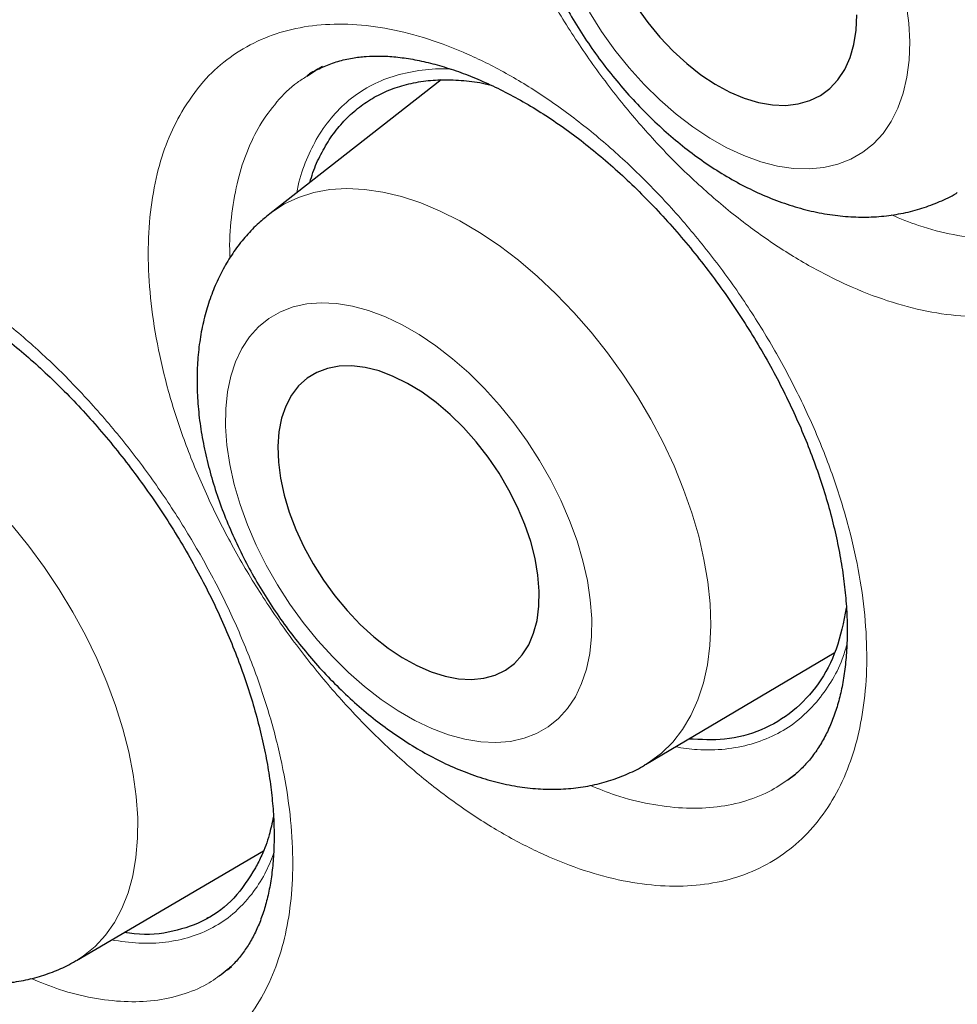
# Model space of a CAD drawing. Header units: millimetres. Extents: x 8 to 960, y 12 to 931.
# Tile 84 of 175: x 899.4 to 902.65, y 307.4 to 310.82. Entities that reach past the tile are written whole.
import ezdxf

# ---------------------------------------------------------------- set-up
doc = ezdxf.new("R2010")
doc.units = ezdxf.units.MM

msp = doc.modelspace()

# ---------------------------------------------------------------- linework, layer by layer
at = {"color": 7, "linetype": 'Continuous', "lineweight": 30}
for p, q in [((900.3958, 310.6262), (900.3981, 310.6276)), ((900.8614, 310.6135), (900.266, 310.1484)), ((901.5711, 308.2357), (902.2261, 308.6233)), ((902.0653, 308.1828), (902.0921, 308.2026)), ((899.5948, 307.5556), (900.2441, 307.9365)), ((900.048, 307.7022), (900.0548, 307.706)), ((900.1192, 307.523), (900.133, 307.5341)), ((900.0912, 307.5019), (900.0935, 307.5034))]:
    msp.add_line(p, q, dxfattribs=at)
at = {"color": 8, "linetype": 'Continuous', "lineweight": 0}
msp.add_line((900.3981, 310.6276), (900.4215, 310.6427), dxfattribs=at)
at = {"color": 7, "linetype": 'Continuous', "lineweight": 30, "flags": 128}
for points in [[(901.5394, 310.8675), (901.5788, 310.8128), (901.6215, 310.7612), (901.6668, 310.7134), (901.7143, 310.67), (901.7635, 310.6315), (901.8136, 310.5983), (901.8641, 310.571), (901.9144, 310.5497), (901.9639, 310.5348), (902.012, 310.5265), (902.058, 310.5248), (902.1014, 310.5297), (902.1418, 310.5413), (902.1786, 310.5594), (902.2113, 310.5837), (902.2396, 310.6139), (902.2631, 310.6497), (902.2815, 310.6907), (902.2947, 310.7363), (902.3024, 310.7861), (902.3046, 310.8393)], [(901.2022, 308.8381), (901.1977, 308.8934), (901.1878, 308.951), (901.1725, 309.0101), (901.1521, 309.07), (901.1267, 309.1299), (901.0968, 309.1893), (901.0627, 309.2472), (901.0247, 309.303), (900.9834, 309.3561), (900.9392, 309.4058), (900.8928, 309.4515), (900.8445, 309.4927), (900.7951, 309.5287), (900.7452, 309.5593), (900.6952, 309.584), (900.646, 309.6026), (900.5979, 309.6147), (900.5517, 309.6203), (900.5079, 309.6193), (900.467, 309.6117), (900.4295, 309.5976), (900.3959, 309.5772), (900.3666, 309.5507), (900.3419, 309.5184), (900.3221, 309.4808), (900.3075, 309.4382), (900.2983, 309.3913), (900.2945, 309.3405), (900.2962, 309.2865), (900.3035, 309.2299), (900.3161, 309.1715), (900.334, 309.1119), (900.3569, 309.0519), (900.3846, 308.9922), (900.4166, 308.9335), (900.4527, 308.8765), (900.4924, 308.8219), (900.5352, 308.7705), (900.5806, 308.7227), (900.6281, 308.6792), (900.677, 308.6406), (900.7267, 308.6072), (900.7767, 308.5795), (900.8264, 308.5578), (900.8752, 308.5425), (900.9223, 308.5336), (900.9674, 308.5313), (901.0099, 308.5356), (901.0491, 308.5464), (901.0847, 308.5637), (901.1162, 308.5872), (901.1433, 308.6167), (901.1656, 308.6517), (901.1828, 308.6918), (901.1947, 308.7367), (901.2012, 308.7856), (901.2022, 308.8381)]]:
    msp.add_lwpolyline(points, dxfattribs=at)
at = {"color": 8, "linetype": 'Continuous', "lineweight": 0, "flags": 128}
for points in [[(902.4887, 310.7451), (902.4852, 310.8107), (902.4763, 310.8786)], [(901.3762, 310.8481), (901.4187, 310.7812), (901.4648, 310.7167), (901.5142, 310.6553), (901.5664, 310.5974), (901.621, 310.5437), (901.6776, 310.4944), (901.7355, 310.4501), (901.7944, 310.4111), (901.8537, 310.3778), (901.913, 310.3504), (901.9717, 310.3292), (902.0293, 310.3144), (902.0854, 310.306), (902.1394, 310.3042), (902.1909, 310.3089), (902.2395, 310.3202), (902.2847, 310.3379), (902.3262, 310.3619), (902.3635, 310.3919), (902.3965, 310.4278), (902.4247, 310.4692), (902.4481, 310.5158), (902.4663, 310.5671), (902.4791, 310.6227), (902.4866, 310.6822), (902.4887, 310.7451)], [(900.266, 310.1484), (900.2727, 310.1534), (900.3177, 310.1825), (900.3667, 310.2055), (900.4192, 310.2221), (900.4751, 310.2323), (900.5339, 310.236), (900.5953, 310.2331), (900.6589, 310.2238), (900.7242, 310.2081), (900.7909, 310.186), (900.8585, 310.1578), (900.9266, 310.1235), (900.9949, 310.0834), (901.0627, 310.0378), (901.1298, 309.9869), (901.1957, 309.9311), (901.26, 309.8707), (901.3222, 309.8061), (901.382, 309.7377), (901.439, 309.6659), (901.4929, 309.5913), (901.5433, 309.5142), (901.5898, 309.4352), (901.6322, 309.3547), (901.6703, 309.2732), (901.7037, 309.1914), (901.7323, 309.1096), (901.7559, 309.0285), (901.7743, 308.9485), (901.7875, 308.8701), (901.7953, 308.7938), (901.7976, 308.7202), (901.7946, 308.6496), (901.7861, 308.5825), (901.7723, 308.5194), (901.7532, 308.4606), (901.729, 308.4066), (901.6998, 308.3576), (901.6658, 308.3139), (901.6272, 308.2759), (901.5842, 308.2438), (901.5711, 308.2357)], [(901.3844, 308.7426), (901.3796, 308.8074), (901.3695, 308.8745), (901.354, 308.9433), (901.3334, 309.0132), (901.3078, 309.0837), (901.2775, 309.1541), (901.2426, 309.2238), (901.2035, 309.2923), (901.1605, 309.3589), (901.114, 309.4231), (901.0644, 309.4844), (901.0121, 309.5422), (900.9575, 309.596), (900.9012, 309.6453), (900.8435, 309.6898), (900.7851, 309.7291), (900.7263, 309.7628), (900.6677, 309.7906), (900.6098, 309.8123), (900.5531, 309.8278), (900.4981, 309.8368), (900.4452, 309.8394), (900.3949, 309.8354), (900.3476, 309.8249), (900.3037, 309.8081), (900.2636, 309.785), (900.2276, 309.7559), (900.1961, 309.7209), (900.1693, 309.6805), (900.1475, 309.6349), (900.1308, 309.5846), (900.1193, 309.5298), (900.1132, 309.4713), (900.1125, 309.4093), (900.1173, 309.3445), (900.1274, 309.2774), (900.1429, 309.2086), (900.1635, 309.1387), (900.1891, 309.0682), (900.2194, 308.9978), (900.2543, 308.9281), (900.2934, 308.8596), (900.3364, 308.793), (900.3829, 308.7288), (900.4325, 308.6675), (900.4848, 308.6098), (900.5394, 308.556), (900.5957, 308.5066), (900.6534, 308.4621), (900.7118, 308.4228), (900.7706, 308.3892), (900.8292, 308.3613), (900.8871, 308.3396), (900.9438, 308.3241), (900.9988, 308.3151), (901.0517, 308.3126), (901.102, 308.3165), (901.1493, 308.327), (901.1932, 308.3438), (901.2333, 308.3669), (901.2693, 308.396), (901.3008, 308.431), (901.3276, 308.4714), (901.3494, 308.517), (901.3661, 308.5674), (901.3776, 308.6221), (901.3837, 308.6806), (901.3844, 308.7426)], [(899.3718, 309.0655), (899.4292, 308.9943), (899.4836, 308.9201), (899.5347, 308.8435), (899.5823, 308.7649), (899.6259, 308.6848), (899.6654, 308.6037), (899.7004, 308.5221), (899.7308, 308.4406), (899.7564, 308.3596), (899.777, 308.2797), (899.7924, 308.2013), (899.8027, 308.125), (899.8076, 308.0513), (899.8072, 307.9806), (899.8015, 307.9133), (899.7905, 307.85), (899.7744, 307.7909), (899.7531, 307.7365), (899.7268, 307.687), (899.6957, 307.643), (899.66, 307.6045), (899.6199, 307.5718), (899.5948, 307.5556)]]:
    msp.add_lwpolyline(points, dxfattribs=at)
at = {"color": 7, "linetype": 'Continuous', "lineweight": 30}
for points, knots in [([(891.9372, 331.3053), (891.8271, 331.3032), (891.5906, 331.2985), (891.2366, 331.2668), (890.874, 331.2154), (890.5269, 331.1448), (890.1948, 331.057), (889.8778, 330.9533), (889.5695, 330.832), (889.2703, 330.6933), (888.9748, 330.5342), (888.684, 330.3538), (888.399, 330.1508), (888.1258, 329.9293), (887.8649, 329.6894), (887.6165, 329.4314), (887.3855, 329.161), (887.1714, 328.8797), (886.9735, 328.5888), (886.7879, 328.2833), (886.6147, 327.9634), (886.4509, 327.6228), (886.2976, 327.2609), (886.1561, 326.8772), (886.0294, 326.4792), (885.9178, 326.0675), (885.8213, 325.6427), (885.7417, 325.2136), (885.6781, 324.7815), (885.6295, 324.3479), (885.5948, 323.9046), (885.5739, 323.4522), (885.5668, 322.9819), (885.5745, 322.4937), (885.5979, 321.9876), (885.637, 321.4738), (885.6917, 320.953), (885.7618, 320.426), (885.8457, 319.9035), (885.9423, 319.3865), (886.0504, 318.8761), (886.1718, 318.3626), (886.3064, 317.8465), (886.4571, 317.3181), (886.6245, 316.7779), (886.8094, 316.2265), (887.0083, 315.6751), (887.2209, 315.1245), (887.447, 314.5755), (887.6816, 314.0391), (887.9237, 313.516), (888.172, 313.0065), (888.4312, 312.5008), (888.7008, 311.9997), (888.9863, 311.4937), (889.288, 310.9837), (889.6062, 310.4709), (889.9346, 309.9659), (890.2728, 309.4693), (890.6203, 308.9819), (890.97, 308.5133), (891.3206, 308.0636), (891.6714, 307.6326), (892.0288, 307.2119), (892.3924, 306.8019), (892.7693, 306.3953), (893.1593, 305.9932), (893.5623, 305.5971), (893.9703, 305.2153), (894.3826, 304.8483), (894.7987, 304.4967), (895.2101, 304.1673), (895.6161, 303.8595), (896.0159, 303.5726), (896.4171, 303.3008), (896.8193, 303.0445), (897.2302, 302.7992), (897.6491, 302.5662), (898.0756, 302.347), (898.501, 302.1466), (898.9247, 301.9651), (899.346, 301.8029), (899.7566, 301.6628), (900.156, 301.5437), (900.5439, 301.4446), (900.9279, 301.3631), (901.3075, 301.2995), (901.6898, 301.2528), (902.0739, 301.2243), (902.459, 301.2156), (902.837, 301.227), (903.2075, 301.2587), (903.57, 301.3104), (903.9172, 301.3809), (904.2492, 301.4688), (904.5663, 301.5725), (904.8746, 301.6938), (905.1737, 301.8325), (905.4693, 301.9915), (905.7601, 302.172), (906.0451, 302.3749), (906.3182, 302.5965), (906.5792, 302.8364), (906.8275, 303.0945), (907.0587, 303.3645), (907.2718, 303.6471), (907.4104, 303.8435), (907.4759, 303.9516), (907.4796, 303.9577)], [0, 0, 0, 0, 0.008513, 0.018294, 0.028074, 0.037855, 0.047077, 0.056299, 0.065521, 0.074743, 0.083965, 0.093746, 0.103526, 0.113307, 0.123088, 0.132869, 0.142649, 0.151871, 0.161093, 0.170315, 0.179537, 0.188759, 0.19854, 0.208321, 0.218101, 0.227882, 0.237663, 0.247444, 0.256666, 0.265888, 0.275109, 0.284331, 0.293553, 0.303334, 0.313115, 0.322896, 0.332676, 0.342457, 0.352238, 0.36146, 0.370682, 0.379904, 0.389126, 0.398348, 0.408128, 0.417909, 0.42769, 0.437471, 0.447251, 0.457032, 0.466254, 0.475476, 0.484698, 0.49392, 0.503142, 0.512922, 0.522703, 0.532484, 0.542265, 0.552046, 0.561826, 0.571048, 0.58027, 0.589492, 0.598714, 0.607936, 0.617717, 0.627497, 0.637278, 0.647059, 0.65684, 0.666621, 0.675842, 0.685064, 0.694286, 0.703508, 0.71273, 0.722511, 0.732292, 0.742072, 0.751853, 0.761634, 0.771415, 0.780637, 0.789859, 0.799081, 0.808302, 0.817524, 0.827305, 0.837086, 0.846867, 0.856647, 0.866428, 0.876209, 0.885431, 0.894653, 0.903875, 0.913097, 0.922319, 0.932099, 0.94188, 0.951661, 0.961442, 0.971222, 0.981003, 0.990225, 0.999447, 1, 1, 1, 1]), ([(891.6689, 331.298), (891.7211, 331.3003), (891.8405, 331.3057), (892.0297, 331.3072), (892.2359, 331.3035), (892.4441, 331.2937), (892.6542, 331.2781), (892.8662, 331.2566), (893.0798, 331.2292), (893.2952, 331.196), (893.5121, 331.1569), (893.7305, 331.1119), (893.9503, 331.0611), (894.1715, 331.0045), (894.3939, 330.9421), (894.6175, 330.874), (894.8422, 330.8), (895.0679, 330.7204), (895.2944, 330.6351), (895.5218, 330.5442), (895.7499, 330.4476), (895.9787, 330.3454), (896.208, 330.2376), (896.4378, 330.1244), (896.6679, 330.0057), (896.8983, 329.8815), (897.1289, 329.752), (897.3596, 329.6171), (897.5903, 329.477), (897.8208, 329.3316), (898.0512, 329.1811), (898.2814, 329.0254), (898.5111, 328.8647), (898.7404, 328.699), (898.9691, 328.5284), (899.1972, 328.3529), (899.4245, 328.1726), (899.651, 327.9876), (899.8766, 327.7979), (900.1012, 327.6037), (900.3246, 327.4049), (900.5469, 327.2018), (900.7678, 326.9943), (900.9874, 326.7825), (901.2055, 326.5666), (901.4221, 326.3465), (901.637, 326.1225), (901.8502, 325.8945), (902.0616, 325.6627), (902.2711, 325.4272), (902.4786, 325.1881), (902.684, 324.9453), (902.8873, 324.6992), (903.0884, 324.4497), (903.2871, 324.1969), (903.4834, 323.941), (903.6773, 323.682), (903.8686, 323.4201), (904.0573, 323.1554), (904.2433, 322.8879), (904.4266, 322.6178), (904.6069, 322.3451), (904.7844, 322.0701), (904.9588, 321.7927), (905.1302, 321.5131), (905.2985, 321.2315), (905.4635, 320.9479), (905.6253, 320.6624), (905.7838, 320.3752), (905.9389, 320.0864), (906.0905, 319.796), (906.2386, 319.5043), (906.3831, 319.2113), (906.524, 318.9171), (906.6612, 318.6219), (906.7947, 318.3257), (906.9244, 318.0287), (907.0502, 317.7311), (907.1721, 317.4329), (907.2901, 317.1342), (907.4041, 316.8352), (907.514, 316.536), (907.6199, 316.2367), (907.7217, 315.9374), (907.8193, 315.6383), (907.9127, 315.3394), (908.0018, 315.041), (908.0867, 314.743), (908.1673, 314.4457), (908.2436, 314.1491), (908.3155, 313.8534), (908.383, 313.5586), (908.4461, 313.265), (908.5047, 312.9726), (908.5589, 312.6815), (908.6086, 312.3919), (908.6539, 312.1038), (908.6946, 311.8175), (908.7307, 311.5329), (908.7624, 311.2503), (908.7895, 310.9696), (908.812, 310.6911), (908.8299, 310.4149), (908.8433, 310.141), (908.8521, 309.8696), (908.8564, 309.6008), (908.8561, 309.3347), (908.8512, 309.0713), (908.8417, 308.8109), (908.8277, 308.5534), (908.8091, 308.2991), (908.786, 308.0479), (908.7584, 307.8001), (908.7262, 307.5556), (908.6896, 307.3146), (908.6484, 307.0772), (908.6029, 306.8435), (908.5528, 306.6135), (908.4984, 306.3874), (908.4396, 306.1653), (908.3764, 305.9471), (908.3088, 305.7331), (908.237, 305.5232), (908.1608, 305.3176), (908.0804, 305.1163), (907.9958, 304.9195), (907.907, 304.7271), (907.814, 304.5393), (907.7169, 304.356), (907.6155, 304.1778), (907.5353, 304.0435), (907.4875, 303.9702), (907.4764, 303.9531)], [0, 0, 0, 0, 0.006053, 0.0138374, 0.0216168, 0.0293914, 0.0371614, 0.0449273, 0.0526892, 0.0604477, 0.068203, 0.0759554, 0.0837052, 0.0914528, 0.0991985, 0.1069424, 0.114685, 0.1224263, 0.1301666, 0.1379061, 0.145645, 0.1533835, 0.1611216, 0.1688595, 0.1765974, 0.1843352, 0.1920731, 0.1998112, 0.2075495, 0.2152881, 0.223027, 0.2307663, 0.2385059, 0.2462461, 0.2539866, 0.2617276, 0.2694692, 0.2772111, 0.2849536, 0.2926966, 0.3004401, 0.308184, 0.3159284, 0.3236732, 0.3314186, 0.3391643, 0.3469105, 0.3546571, 0.362404, 0.3701514, 0.3778991, 0.3856471, 0.3933954, 0.4011441, 0.408893, 0.4166422, 0.4243916, 0.4321413, 0.4398911, 0.4476411, 0.4553913, 0.4631416, 0.470892, 0.4786425, 0.4863931, 0.4941437, 0.5018944, 0.509645, 0.5173957, 0.5251463, 0.5328968, 0.5406472, 0.5483976, 0.5561478, 0.5638979, 0.5716478, 0.5793975, 0.5871469, 0.5948962, 0.6026452, 0.6103939, 0.6181423, 0.6258905, 0.6336382, 0.6413857, 0.6491327, 0.6568794, 0.6646256, 0.6723714, 0.6801168, 0.6878617, 0.6956061, 0.70335, 0.7110935, 0.7188364, 0.7265788, 0.7343207, 0.7420621, 0.749803, 0.7575433, 0.7652831, 0.7730224, 0.7807613, 0.7884996, 0.7962376, 0.8039752, 0.8117124, 0.8194493, 0.827186, 0.8349225, 0.8426589, 0.8503953, 0.8581318, 0.8658686, 0.8736056, 0.8813432, 0.8890814, 0.8968204, 0.9045605, 0.9123019, 0.9200447, 0.9277894, 0.9355361, 0.9432851, 0.9510368, 0.9587915, 0.9665495, 0.9743111, 0.9820768, 0.9898468, 0.9976215, 1, 1, 1, 1]), ([(901.5021, 312.6237), (901.5114, 312.6298), (901.5353, 312.6454), (901.5778, 312.6643), (901.6287, 312.6811), (901.6824, 312.6918), (901.7378, 312.697), (901.7953, 312.6967), (901.8548, 312.6912), (901.9166, 312.6807), (901.9811, 312.6649), (902.048, 312.6439), (902.1168, 312.6175), (902.1871, 312.5858), (902.2582, 312.5489), (902.3296, 312.5071), (902.4006, 312.4605), (902.4709, 312.4095), (902.5398, 312.3544), (902.6074, 312.2953), (902.6738, 312.232), (902.7393, 312.1644), (902.8035, 312.0928), (902.866, 312.0174), (902.9262, 311.9388), (902.9838, 311.8575), (903.0383, 311.774), (903.0894, 311.6889), (903.1367, 311.6028), (903.1799, 311.5162), (903.2188, 311.4296), (903.2534, 311.3433), (903.2838, 311.2573), (903.31, 311.1717), (903.332, 311.0866), (903.3497, 311.0026), (903.3629, 310.9203), (903.3716, 310.8401), (903.3759, 310.7627), (903.3759, 310.6885), (903.3715, 310.618), (903.3631, 310.5515), (903.3508, 310.4895), (903.3348, 310.4321), (903.3153, 310.3789), (903.2921, 310.3297), (903.2653, 310.2843), (903.2348, 310.2428), (903.2003, 310.2056), (903.17, 310.1783), (903.15, 310.1652), (903.1439, 310.1613)], [0, 0, 0, 0, 0.015257, 0.039175, 0.062645, 0.08535, 0.107206, 0.128193, 0.148433, 0.168685, 0.189016, 0.20945, 0.229981, 0.250578, 0.271196, 0.291762, 0.312222, 0.332525, 0.352637, 0.372481, 0.392526, 0.412798, 0.433266, 0.453891, 0.474629, 0.495428, 0.516231, 0.536978, 0.557624, 0.578132, 0.598477, 0.61863, 0.638749, 0.65899, 0.679315, 0.699702, 0.720124, 0.740544, 0.760924, 0.781238, 0.801467, 0.821605, 0.841667, 0.861691, 0.881707, 0.902248, 0.923267, 0.944866, 0.967136, 0.990122, 1, 1, 1, 1]), ([(901.3681, 312.1462), (901.3558, 312.1366), (901.327, 312.1141), (901.2864, 312.0729), (901.246, 312.0239), (901.2103, 311.9706), (901.1794, 311.9132), (901.1535, 311.852), (901.1325, 311.7871), (901.1168, 311.7186), (901.1065, 311.647), (901.1016, 311.5724), (901.1024, 311.4955), (901.1088, 311.4167), (901.1207, 311.3367), (901.138, 311.256), (901.1605, 311.1753), (901.1879, 311.095), (901.2201, 311.0154), (901.2567, 310.9371), (901.2975, 310.8604), (901.3424, 310.7856), (901.3911, 310.7131), (901.4433, 310.6432), (901.4988, 310.5763), (901.5575, 310.5128), (901.619, 310.4529), (901.6831, 310.397), (901.7497, 310.3454), (901.8184, 310.2986), (901.8891, 310.2569), (901.9614, 310.2207), (902.0348, 310.1904), (902.1089, 310.1665), (902.1831, 310.1493), (902.2566, 310.1391), (902.3287, 310.1358), (902.3989, 310.1394), (902.4666, 310.1498), (902.5314, 310.1665), (902.5925, 310.19), (902.6334, 310.2087), (902.6527, 310.2211), (902.654, 310.2219)], [0, 0, 0, 0, 0.0166109, 0.0390944, 0.061647, 0.0843828, 0.1074086, 0.1308173, 0.1546795, 0.179033, 0.2038739, 0.229154, 0.2547872, 0.280667, 0.3066871, 0.33275, 0.3587873, 0.3847701, 0.4106885, 0.4365467, 0.4623575, 0.4881394, 0.5139143, 0.5397054, 0.5655296, 0.5914116, 0.6173748, 0.6434407, 0.6696253, 0.6959363, 0.7223672, 0.7488897, 0.7754269, 0.8018692, 0.828087, 0.8539434, 0.8793227, 0.9041546, 0.9284242, 0.9521667, 0.9754541, 0.9983812, 1, 1, 1, 1]), ([(900.3978, 310.6281), (900.4021, 310.6312), (900.4198, 310.6439), (900.4545, 310.6607), (900.5018, 310.6784), (900.5507, 310.6896), (900.5995, 310.6956), (900.6496, 310.697), (900.7038, 310.6939), (900.7624, 310.6857), (900.824, 310.6725), (900.8883, 310.6541), (900.9548, 310.6304), (901.0232, 310.6015), (901.0929, 310.5675), (901.1633, 310.5284), (901.2338, 310.4845), (901.3039, 310.436), (901.3731, 310.3834), (901.4411, 310.3267), (901.5081, 310.2659), (901.5744, 310.2009), (901.6399, 310.1315), (901.704, 310.0584), (901.7662, 309.9818), (901.8261, 309.9023), (901.8832, 309.8204), (901.9372, 309.7366), (901.9877, 309.6516), (902.0343, 309.5659), (902.0769, 309.48), (902.1153, 309.3943), (902.1496, 309.3088), (902.1798, 309.2235), (902.2059, 309.1386), (902.2278, 309.0545), (902.2454, 308.9719), (902.2586, 308.8913), (902.2674, 308.8131), (902.2718, 308.7381), (902.2719, 308.6665), (902.2678, 308.5989), (902.2598, 308.5356), (902.2481, 308.4769), (902.2327, 308.4227), (902.2139, 308.3726), (902.1916, 308.3264), (902.1659, 308.2841), (902.1366, 308.2457), (902.1032, 308.2118), (902.0791, 308.1905), (902.065, 308.1818), (902.0644, 308.1814)], [0, 0, 0, 0, 0.007733, 0.03207, 0.056036, 0.079116, 0.098959, 0.117971, 0.138149, 0.158311, 0.178521, 0.198826, 0.219233, 0.239719, 0.260245, 0.280748, 0.301164, 0.321444, 0.341544, 0.361485, 0.381285, 0.401463, 0.421848, 0.442405, 0.463087, 0.483847, 0.504632, 0.525375, 0.546029, 0.566556, 0.586926, 0.607119, 0.62719, 0.647386, 0.667668, 0.688015, 0.708398, 0.728781, 0.749122, 0.769391, 0.789562, 0.809621, 0.829572, 0.84944, 0.869254, 0.889415, 0.910028, 0.931169, 0.952966, 0.975548, 0.998976, 1, 1, 1, 1]), ([(900.4499, 310.6594), (900.4345, 310.6515), (900.4155, 310.6418), (900.3983, 310.6293), (900.3951, 310.627)], [0, 0, 0, 0, 0.811922, 1, 1, 1, 1]), ([(900.4058, 310.2576), (900.4092, 310.269), (900.4193, 310.3037), (900.4431, 310.3556), (900.4769, 310.4136), (900.5175, 310.4652), (900.5638, 310.5096), (900.6153, 310.5464), (900.6715, 310.5754), (900.733, 310.5969), (900.7984, 310.6101), (900.8675, 310.6154), (900.9396, 310.6119), (900.9959, 310.605), (901.0285, 310.5966), (901.0353, 310.5949)], [0, 0, 0, 0, 0.041217, 0.124959, 0.209283, 0.29544, 0.382231, 0.465973, 0.551213, 0.636453, 0.723244, 0.806986, 0.892226, 0.977466, 1, 1, 1, 1]), ([(900.2654, 310.1472), (900.2529, 310.1372), (900.2242, 310.1142), (900.1844, 310.0726), (900.1456, 310.0239), (900.1115, 309.9709), (900.0823, 309.914), (900.0579, 309.8532), (900.0387, 309.7888), (900.0246, 309.7209), (900.0159, 309.6497), (900.0128, 309.5756), (900.0152, 309.4991), (900.0233, 309.4208), (900.0368, 309.3413), (900.0557, 309.2613), (900.0796, 309.1812), (900.1084, 309.1015), (900.1418, 309.0227), (900.1794, 308.9451), (900.2212, 308.8691), (900.2669, 308.795), (900.3162, 308.7231), (900.3688, 308.6539), (900.4247, 308.5875), (900.4835, 308.5245), (900.545, 308.465), (900.609, 308.4094), (900.6754, 308.3582), (900.7439, 308.3115), (900.8142, 308.2699), (900.8861, 308.2337), (900.9592, 308.2034), (901.0328, 308.1795), (901.1065, 308.1623), (901.1795, 308.1521), (901.2511, 308.1489), (901.3205, 308.1527), (901.3873, 308.1633), (901.4511, 308.1802), (901.5111, 308.2039), (901.5509, 308.2226), (901.5696, 308.2349), (901.5706, 308.2356)], [0, 0, 0, 0, 0.017297, 0.039542, 0.061863, 0.084385, 0.107226, 0.13049, 0.154259, 0.178576, 0.203438, 0.228787, 0.254521, 0.280512, 0.306636, 0.332775, 0.358866, 0.384881, 0.410812, 0.436669, 0.462469, 0.488233, 0.513986, 0.539755, 0.565558, 0.591424, 0.61738, 0.643451, 0.669657, 0.696012, 0.722514, 0.749137, 0.77581, 0.802403, 0.828764, 0.854732, 0.880168, 0.90499, 0.929183, 0.952794, 0.975905, 0.998625, 1, 1, 1, 1]), ([(898.4372, 309.9568), (898.4475, 309.9633), (898.4709, 309.9781), (898.5099, 309.9941), (898.5531, 310.0064), (898.5962, 310.0136), (898.6423, 310.0165), (898.6924, 310.0151), (898.7471, 310.0089), (898.805, 309.9978), (898.8659, 309.9816), (898.9293, 309.9602), (898.9949, 309.9336), (899.0622, 309.9018), (899.1305, 309.8649), (899.1994, 309.8232), (899.2682, 309.7769), (899.3365, 309.7262), (899.4038, 309.6714), (899.4706, 309.6125), (899.5367, 309.5493), (899.6023, 309.4817), (899.6669, 309.4101), (899.7299, 309.335), (899.791, 309.2567), (899.8497, 309.1759), (899.9055, 309.093), (899.958, 309.0086), (900.0071, 308.9234), (900.0523, 308.8377), (900.0934, 308.752), (900.1306, 308.6664), (900.164, 308.581), (900.1934, 308.4958), (900.2187, 308.4112), (900.2399, 308.3279), (900.2568, 308.2464), (900.2694, 308.1672), (900.2776, 308.0908), (900.2816, 308.0179), (900.2814, 307.9488), (900.2772, 307.8839), (900.2692, 307.8237), (900.2577, 307.7681), (900.2427, 307.7168), (900.2245, 307.6696), (900.203, 307.6264), (900.1783, 307.5873), (900.1503, 307.5524), (900.1213, 307.5232), (900.1001, 307.508), (900.0905, 307.5011)], [0, 0, 0, 0, 0.019572, 0.044291, 0.065647, 0.086014, 0.105052, 0.125267, 0.145386, 0.165509, 0.185699, 0.205983, 0.226352, 0.246772, 0.267192, 0.287544, 0.307777, 0.327847, 0.347757, 0.367496, 0.387584, 0.407892, 0.428382, 0.449013, 0.469734, 0.490495, 0.51123, 0.531889, 0.552431, 0.572826, 0.593051, 0.613125, 0.633295, 0.653553, 0.673879, 0.694244, 0.71461, 0.734934, 0.75518, 0.775317, 0.795322, 0.815188, 0.834926, 0.854556, 0.87431, 0.894511, 0.915139, 0.93633, 0.958252, 0.981092, 1, 1, 1, 1]), ([(902.2686, 308.7796), (902.2587, 308.7305), (902.2386, 308.6316), (902.1743, 308.5118), (902.0863, 308.4171), (901.9764, 308.3523), (901.8542, 308.3178), (901.7635, 308.3223), (901.721, 308.3244)], [0, 0, 0, 0, 0.166882, 0.335679, 0.506927, 0.680413, 0.849961, 1, 1, 1, 1]), ([(900.279, 308.0539), (900.2744, 308.0329), (900.2642, 307.9856), (900.2426, 307.9273), (900.2242, 307.8916), (900.2168, 307.8773)], [0, 0, 0, 0, 0.323944, 0.728203, 1, 1, 1, 1]), ([(900.2168, 307.8773), (900.1933, 307.8403), (900.1469, 307.7672), (900.0487, 307.6933), (899.9314, 307.653), (899.8336, 307.641), (899.7732, 307.6516), (899.7618, 307.6536)], [0, 0, 0, 0, 0.240523, 0.475006, 0.708195, 0.944769, 1, 1, 1, 1]), ([(898.8669, 307.5913), (898.8798, 307.5844), (898.9163, 307.565), (898.9774, 307.5376), (899.0501, 307.5112), (899.1231, 307.4916), (899.1956, 307.479), (899.2668, 307.4735), (899.336, 307.4751), (899.4025, 307.4836), (899.4661, 307.4987), (899.5259, 307.5204), (899.5687, 307.5397), (899.5902, 307.5534), (899.5941, 307.556)], [0, 0, 0, 0, 0.054094, 0.153178, 0.252409, 0.350897, 0.447917, 0.542821, 0.635203, 0.724964, 0.812276, 0.897488, 0.981043, 1, 1, 1, 1])]:
    msp.add_open_spline(points, degree=3, knots=knots, dxfattribs=at)
at = {"color": 8, "linetype": 'Continuous', "lineweight": 0}
for points, knots in [([(897.5114, 330.9932), (897.6567, 330.9076), (897.9474, 330.7364), (898.3835, 330.4573), (898.8193, 330.162), (899.2489, 329.8532), (899.6711, 329.5329), (900.0864, 329.2015), (900.4994, 328.8553), (900.904, 328.4996), (901.2995, 328.1358), (901.7083, 327.743), (902.1347, 327.3138), (902.5776, 326.8454), (903.0139, 326.3608), (903.4191, 325.8886), (903.7933, 325.4331), (904.1382, 324.9966), (904.4769, 324.5509), (904.7981, 324.1112), (905.1019, 323.6795), (905.3622, 323.2963), (905.5912, 322.9484), (905.7906, 322.6374), (905.9866, 322.3236), (906.1792, 322.0066), (906.3683, 321.6868), (906.5538, 321.3642), (906.7354, 321.0391), (906.9617, 320.6224), (907.2276, 320.1121), (907.5271, 319.5051), (907.8127, 318.8925), (908.0688, 318.3095), (908.2973, 317.7587), (908.5009, 317.2405), (908.6937, 316.7207), (908.8694, 316.217), (909.0289, 315.7304), (909.1887, 315.2108), (909.3502, 314.6418), (909.5091, 314.0238), (909.6508, 313.408), (909.768, 312.8294), (909.8638, 312.2893), (909.9412, 311.7865), (910.0061, 311.2877), (910.0566, 310.8096), (910.0941, 310.3526), (910.1215, 309.8872), (910.1375, 309.399), (910.1391, 308.8895), (910.1252, 308.3882), (910.0963, 307.9018), (910.0532, 307.4311), (909.9963, 306.9757), (909.9254, 306.5301), (909.8415, 306.1008), (909.7454, 305.6883), (909.6412, 305.3045), (909.5288, 304.9426), (909.4093, 304.6016), (909.2793, 304.2705), (909.1524, 303.9804), (909.0318, 303.7288), (908.9205, 303.5126), (908.804, 303.302), (908.6816, 303.0956), (908.5532, 302.8937), (908.4188, 302.6964), (908.2793, 302.5052), (908.1261, 302.3091), (907.9582, 302.1097), (907.7648, 301.8977), (907.5533, 301.6863), (907.3463, 301.4959), (907.2096, 301.3851), (907.1529, 301.3393)], [0, 0, 0, 0, 0.015176, 0.030352, 0.045602, 0.060852, 0.075544, 0.090235, 0.104993, 0.11975, 0.1339, 0.148064, 0.164727, 0.181389, 0.198149, 0.214909, 0.228867, 0.242825, 0.256838, 0.270852, 0.283486, 0.296131, 0.305239, 0.314347, 0.32347, 0.332594, 0.34175, 0.350905, 0.360077, 0.369248, 0.385942, 0.402637, 0.419427, 0.436218, 0.450198, 0.464178, 0.478214, 0.49225, 0.504903, 0.517567, 0.534319, 0.551072, 0.567923, 0.584774, 0.598807, 0.61284, 0.626929, 0.641018, 0.653721, 0.666434, 0.681709, 0.696985, 0.712335, 0.727685, 0.742474, 0.757263, 0.772118, 0.786972, 0.801215, 0.815472, 0.828449, 0.841425, 0.854446, 0.867468, 0.876722, 0.885976, 0.895247, 0.904518, 0.913984, 0.923451, 0.932935, 0.942418, 0.953604, 0.964797, 0.977799, 0.990801, 1, 1, 1, 1]), ([(897.2582, 301.7222), (897.3985, 301.6428), (897.6791, 301.4841), (898.1, 301.2677), (898.5204, 301.0671), (898.9413, 300.8838), (899.3614, 300.7178), (899.7809, 300.5695), (900.1979, 300.4395), (900.6139, 300.3275), (901.0277, 300.234), (901.3979, 300.167), (901.7237, 300.1207), (902.0065, 300.0898), (902.2865, 300.0686), (902.6051, 300.0554), (902.9601, 300.0559), (903.3121, 300.0746), (903.6222, 300.1054), (903.8923, 300.1429), (904.1584, 300.1908), (904.4515, 300.2559), (904.7692, 300.3429), (905.0749, 300.4457), (905.3404, 300.55), (905.5684, 300.6506), (905.7915, 300.7604), (906.0424, 300.8972), (906.3175, 301.0664), (906.5851, 301.2544), (906.8167, 301.4357), (907.0154, 301.6053), (907.208, 301.7844), (907.4169, 301.9956), (907.639, 302.243), (907.8474, 302.5025), (908.0243, 302.7443), (908.173, 302.9642), (908.3153, 303.192), (908.4716, 303.4628), (908.6376, 303.781), (908.7923, 304.1165), (908.9207, 304.4275), (909.0268, 304.7101), (909.1254, 305.0003), (909.2275, 305.3339), (909.3294, 305.7139), (909.4171, 306.1007), (909.4854, 306.4531), (909.5381, 306.7675), (909.5836, 307.0878), (909.6276, 307.4623), (909.6658, 307.8939), (909.6904, 308.3391), (909.7016, 308.7448), (909.7035, 309.1083), (909.6973, 309.4767), (909.6839, 309.8268), (909.665, 310.1573), (909.6422, 310.4674), (909.6141, 310.7801), (909.573, 311.1674), (909.5139, 311.6311), (909.4307, 312.1741), (909.3324, 312.7229), (909.226, 313.2436), (909.1147, 313.7338), (909.001, 314.1931), (908.8774, 314.6546), (908.7565, 315.0737), (908.6417, 315.4494), (908.5355, 315.7813), (908.4243, 316.1135), (908.2818, 316.5222), (908.1035, 317.0067), (907.8837, 317.5673), (907.6507, 318.1272), (907.4195, 318.6521), (907.1932, 319.141), (906.974, 319.5946), (906.7466, 320.0459), (906.5331, 320.4525), (906.3363, 320.8146), (906.1582, 321.1332), (905.9761, 321.4498), (905.7897, 321.7649), (905.5994, 322.0781), (905.4049, 322.3895), (905.2067, 322.6985), (905.0059, 323.0034), (904.8027, 323.3041), (904.597, 323.6006), (904.3881, 323.8942), (904.1276, 324.2513), (903.8129, 324.6682), (903.4402, 325.1413), (903.0593, 325.6043), (902.6942, 326.0294), (902.3471, 326.4177), (902.0191, 326.7714), (901.6867, 327.1167), (901.3821, 327.4215), (901.1068, 327.688), (900.8619, 327.9188), (900.6152, 328.1447), (900.3102, 328.4163), (899.9457, 328.7284), (899.5202, 329.075), (899.0911, 329.4066), (898.6851, 329.7037), (898.3037, 329.9687), (897.9472, 330.2043), (897.5896, 330.4294), (897.3508, 330.5696), (897.2313, 330.6398)], [0, 0, 0, 0, 0.010726, 0.021452, 0.032231, 0.04301, 0.053895, 0.06478, 0.075718, 0.086656, 0.097744, 0.108846, 0.116632, 0.124418, 0.132223, 0.140028, 0.151331, 0.162648, 0.17076, 0.178873, 0.187005, 0.195138, 0.206183, 0.217241, 0.224995, 0.232749, 0.240522, 0.248295, 0.259547, 0.270813, 0.278883, 0.286954, 0.295045, 0.303136, 0.314161, 0.3252, 0.33294, 0.340681, 0.34844, 0.356199, 0.367431, 0.378678, 0.386735, 0.394792, 0.402869, 0.410947, 0.421954, 0.432974, 0.440702, 0.44843, 0.456177, 0.463923, 0.475136, 0.486363, 0.494406, 0.50245, 0.510513, 0.518577, 0.525154, 0.53173, 0.538318, 0.544906, 0.556016, 0.567126, 0.578289, 0.589453, 0.598601, 0.607748, 0.616926, 0.626104, 0.632657, 0.63921, 0.645775, 0.652339, 0.66341, 0.674481, 0.685605, 0.69673, 0.705845, 0.71496, 0.724105, 0.73325, 0.739823, 0.746397, 0.752981, 0.759566, 0.766186, 0.772805, 0.779436, 0.786067, 0.79261, 0.799153, 0.805707, 0.81226, 0.823312, 0.834365, 0.84547, 0.856576, 0.865675, 0.874775, 0.883905, 0.893035, 0.899577, 0.906119, 0.912672, 0.919226, 0.930278, 0.941329, 0.952435, 0.96354, 0.97264, 0.98174, 0.99087, 1, 1, 1, 1]), ([(901.0693, 312.5173), (901.0958, 312.5533), (901.1458, 312.6211), (901.2383, 312.6972), (901.3378, 312.7538), (901.4482, 312.792), (901.5681, 312.811), (901.6956, 312.8112), (901.8293, 312.7924), (901.9676, 312.7544), (902.1086, 312.6983), (902.2505, 312.6246), (902.3917, 312.5339), (902.5302, 312.4278), (902.6644, 312.3076), (902.7924, 312.1743), (902.9129, 312.0302), (903.0242, 311.877), (903.1247, 311.7163), (903.2135, 311.5504), (903.2895, 311.3814), (903.3511, 311.2113), (903.3982, 311.0424), (903.4302, 310.8767), (903.4461, 310.7165), (903.4462, 310.5636), (903.4309, 310.4228), (903.4011, 310.2958), (903.3577, 310.1799), (903.299, 310.075), (903.2252, 309.9833), (903.1384, 309.9079), (903.0392, 309.8505), (902.9294, 309.8113), (902.8103, 309.7906), (902.6831, 309.7895), (902.5497, 309.8073), (902.4118, 309.8436), (902.2709, 309.8989), (902.1289, 309.9716), (901.9877, 310.0609), (901.849, 310.1662), (901.7145, 310.2857), (901.5859, 310.4179), (901.465, 310.5615), (901.3531, 310.7143), (901.2516, 310.8745), (901.1622, 311.0401), (901.0855, 311.209), (901.0226, 311.3791), (900.9747, 311.5481), (900.942, 311.714), (900.9247, 311.8748), (900.9238, 312.0282), (900.9385, 312.1725), (900.9684, 312.3028), (901.0113, 312.4193), (901.05, 312.4847), (901.0693, 312.5173)], [0, 0, 0, 0, 0.020184, 0.038063, 0.055999, 0.073878, 0.091757, 0.109693, 0.127571, 0.14545, 0.163386, 0.181265, 0.199144, 0.21708, 0.234959, 0.252838, 0.270773, 0.288652, 0.306531, 0.324467, 0.342346, 0.360225, 0.378161, 0.39604, 0.413919, 0.431854, 0.449733, 0.466489, 0.483246, 0.501125, 0.51906, 0.536939, 0.554818, 0.572754, 0.590633, 0.608512, 0.626448, 0.644327, 0.662206, 0.680141, 0.69802, 0.715899, 0.733835, 0.751714, 0.769593, 0.787529, 0.805408, 0.823286, 0.841222, 0.859101, 0.87698, 0.894916, 0.912795, 0.930674, 0.94861, 0.966489, 0.983244, 1, 1, 1, 1]), ([(899.9604, 310.5026), (899.9843, 310.539), (900.0295, 310.6077), (900.1154, 310.6857), (900.2089, 310.7443), (900.3138, 310.7847), (900.4286, 310.8062), (900.5517, 310.8089), (900.6816, 310.793), (900.8168, 310.7579), (900.9553, 310.7047), (901.0957, 310.6341), (901.2359, 310.5464), (901.3744, 310.4432), (901.5093, 310.3259), (901.6389, 310.1955), (901.7616, 310.0541), (901.876, 309.9033), (901.9802, 309.7449), (902.0733, 309.581), (902.1542, 309.4138), (902.2214, 309.2452), (902.2744, 309.0775), (902.3127, 308.9126), (902.3352, 308.7529), (902.3422, 308.6002), (902.3337, 308.4593), (902.3106, 308.3318), (902.274, 308.2152), (902.2221, 308.1092), (902.1549, 308.016), (902.0745, 307.9389), (901.9813, 307.8796), (901.8771, 307.8381), (901.7631, 307.8151), (901.6404, 307.8113), (901.5108, 307.8263), (901.376, 307.8598), (901.2376, 307.912), (901.0973, 307.9817), (900.957, 308.068), (900.8183, 308.1704), (900.6832, 308.2869), (900.5531, 308.4163), (900.43, 308.5573), (900.3152, 308.7076), (900.21, 308.8654), (900.1163, 309.029), (900.0347, 309.1961), (899.9663, 309.3647), (899.9125, 309.5325), (899.8735, 309.6976), (899.8496, 309.8578), (899.8418, 310.011), (899.8496, 310.1554), (899.8726, 310.2862), (899.9087, 310.4035), (899.9432, 310.4695), (899.9604, 310.5026)], [0, 0, 0, 0, 0.020182, 0.038061, 0.055997, 0.073876, 0.091755, 0.10969, 0.127569, 0.145448, 0.163384, 0.181263, 0.199142, 0.217078, 0.234957, 0.252835, 0.270771, 0.28865, 0.306529, 0.324465, 0.342344, 0.360223, 0.378159, 0.396038, 0.413916, 0.431852, 0.449731, 0.466487, 0.483244, 0.501122, 0.519058, 0.536937, 0.554816, 0.572752, 0.590631, 0.60851, 0.626446, 0.644325, 0.662203, 0.680139, 0.698018, 0.715897, 0.733833, 0.751712, 0.769591, 0.787527, 0.805406, 0.823284, 0.84122, 0.859099, 0.876978, 0.894914, 0.912793, 0.930672, 0.948608, 0.966486, 0.983243, 1, 1, 1, 1]), ([(900.1285, 309.9955), (900.128, 310.0049), (900.1251, 310.0594), (900.1334, 310.1513), (900.1534, 310.2665), (900.1868, 310.3681), (900.2314, 310.4593), (900.2899, 310.5387), (900.3453, 310.5954), (900.3844, 310.6192), (900.3958, 310.6262)], [0, 0, 0, 0, 0.032491, 0.1867, 0.340419, 0.484485, 0.628551, 0.782269, 0.936478, 1, 1, 1, 1]), ([(900.8989, 310.6496), (900.8965, 310.6499), (900.8601, 310.6542), (900.7944, 310.6485), (900.7039, 310.6317), (900.6216, 310.5988), (900.5483, 310.5516), (900.4847, 310.4908), (900.4325, 310.419), (900.3931, 310.3368), (900.3692, 310.2715), (900.3622, 310.2304), (900.3608, 310.2224)], [0, 0, 0, 0, 0.008507, 0.130766, 0.253415, 0.375674, 0.497933, 0.620582, 0.742841, 0.857422, 0.972004, 1, 1, 1, 1]), ([(903.1442, 310.1608), (903.1198, 310.1452), (903.0672, 310.1116), (902.9745, 310.0793), (902.8703, 310.0602), (902.7585, 310.0585), (902.6414, 310.0739), (902.5295, 310.1015), (902.4564, 310.1315), (902.4247, 310.1445)], [0, 0, 0, 0, 0.129964, 0.281073, 0.431702, 0.58233, 0.733439, 0.884067, 1, 1, 1, 1]), ([(897.9895, 309.8082), (898.0108, 309.8453), (898.0511, 309.9153), (898.13, 309.9954), (898.2169, 310.0562), (898.3154, 310.099), (898.4243, 310.1229), (898.5419, 310.1283), (898.6668, 310.1149), (898.7976, 310.0824), (898.9323, 310.0318), (899.0695, 309.9638), (899.2074, 309.8785), (899.3441, 309.7777), (899.4782, 309.6626), (899.6076, 309.5342), (899.7309, 309.3946), (899.8467, 309.2455), (899.953, 309.0884), (900.049, 308.9257), (900.1335, 308.7593), (900.2048, 308.5913), (900.2626, 308.4238), (900.3062, 308.2589), (900.3345, 308.0989), (900.3477, 307.9456), (900.3456, 307.8039), (900.3289, 307.6752), (900.2988, 307.5573), (900.2536, 307.4498), (900.1934, 307.3547), (900.1197, 307.2756), (900.0332, 307.2141), (899.9353, 307.1703), (899.8272, 307.1447), (899.71, 307.1384), (899.5855, 307.1508), (899.4552, 307.1817), (899.3206, 307.2313), (899.1835, 307.2985), (899.0456, 307.3823), (898.9087, 307.4823), (898.7747, 307.5969), (898.6583, 307.7094), (898.5901, 307.7878), (898.5626, 307.8193)], [0, 0, 0, 0, 0.026422, 0.049832, 0.073316, 0.096725, 0.120134, 0.143618, 0.167027, 0.190436, 0.21392, 0.23733, 0.260739, 0.284223, 0.307632, 0.331041, 0.354525, 0.377934, 0.401344, 0.424828, 0.448237, 0.471646, 0.49513, 0.518539, 0.541949, 0.565432, 0.588842, 0.610781, 0.63272, 0.65613, 0.679614, 0.703023, 0.726432, 0.749916, 0.773325, 0.796734, 0.820218, 0.843628, 0.867037, 0.890521, 0.91393, 0.937339, 0.960823, 0.984232, 1, 1, 1, 1]), ([(902.166, 308.4533), (902.183, 308.4757), (902.2169, 308.5206), (902.2513, 308.5877), (902.2653, 308.6347), (902.2702, 308.6514)], [0, 0, 0, 0, 0.392237, 0.7844739, 1, 1, 1, 1]), ([(901.675, 308.2972), (901.7004, 308.2934), (901.7603, 308.2845), (901.8486, 308.2877), (901.9392, 308.3046), (902.0219, 308.3368), (902.0998, 308.384), (902.1431, 308.4293), (902.166, 308.4533)], [0, 0, 0, 0, 0.125921, 0.296239, 0.466557, 0.637418, 0.807736, 1, 1, 1, 1]), ([(902.0703, 308.1858), (902.0475, 308.1705), (901.9979, 308.137), (901.9095, 308.1044), (901.8089, 308.0848), (901.7005, 308.0825), (901.5861, 308.0971), (901.4788, 308.1231), (901.409, 308.1515), (901.3799, 308.1633)], [0, 0, 0, 0, 0.129342, 0.282002, 0.434176, 0.586351, 0.739011, 0.891185, 1, 1, 1, 1]), ([(900.2044, 307.7864), (900.2202, 307.8088), (900.2495, 307.8504), (900.2698, 307.9017), (900.2792, 307.9254)], [0, 0, 0, 0, 0.537042, 1, 1, 1, 1]), ([(899.7166, 307.6271), (899.7486, 307.6224), (899.8138, 307.6129), (899.9056, 307.6169), (899.992, 307.635), (900.0702, 307.6681), (900.1433, 307.7162), (900.1832, 307.7621), (900.2044, 307.7864)], [0, 0, 0, 0, 0.157873, 0.321968, 0.486063, 0.650681, 0.814775, 1, 1, 1, 1]), ([(900.1067, 307.5134), (900.0875, 307.4994), (900.0433, 307.467), (899.9619, 307.4346), (899.8661, 307.4138), (899.7621, 307.4103), (899.6518, 307.4235), (899.5431, 307.4499), (899.4703, 307.4795), (899.4371, 307.493)], [0, 0, 0, 0, 0.115474, 0.267359, 0.41876, 0.570162, 0.722046, 0.873448, 1, 1, 1, 1])]:
    msp.add_open_spline(points, degree=3, knots=knots, dxfattribs=at)

doc.saveas('drawing.dxf')
